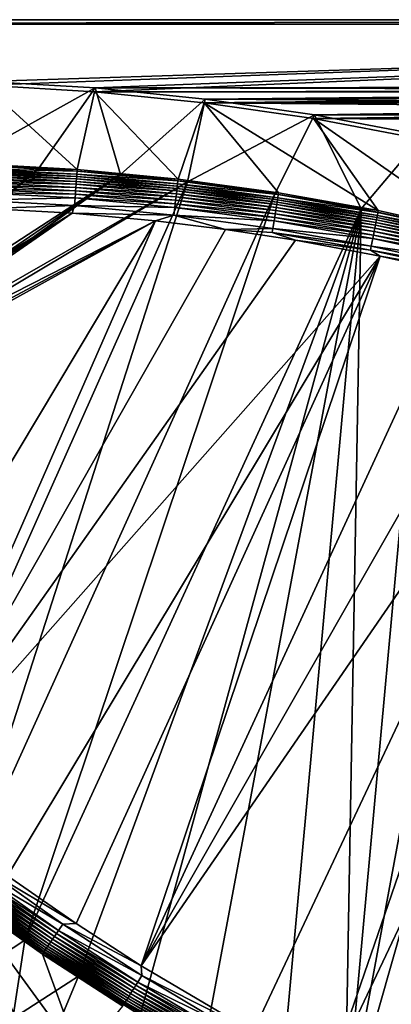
# Model space of a CAD drawing. Header units: metres. Extents: x -1651 to 0, y -1070 to 0.
# Tile 10 of 21: x -1185 to -935, y -663 to 0. Entities that reach past the tile are written whole.
import ezdxf

# ---------------------------------------------------------------- set-up
doc = ezdxf.new("R2010")
doc.units = ezdxf.units.M

msp = doc.modelspace()

# ---------------------------------------------------------------- linework, layer by layer
at = {"layer": 'None'}
for points in [[(-1650, 0), (-1208.617432, -44.136024), (0, 0)], [(0, 0), (0, 0, -45), (-1650, 0)], [(0, 0, -45), (-1650, 0, -45), (-1650, 0)], [(-1650, 0, -45), (0, 0, -45), (-1647.142822, -3, -45)], [(0, 0, -45), (-3, -3, -45), (-1647.142822, -3, -45)], [(-1208.617432, -44.136024), (-1134.583252, -48.452602), (0, 0)], [(0, 0), (-1134.583252, -48.452602), (-423.802948, -47.347477)], [(-3, -3, -3), (-1208.450439, -41.532547, -3), (-1647.142822, -3, -3)], [(-1647.142822, -3, -3), (-1647.142822, -3, -45), (-3, -3, -3)], [(-1647.142822, -3, -45), (-3, -3, -45), (-3, -3, -3)], [(-1134.234009, -45.864342, -3), (-1208.450439, -41.532547, -3), (-3, -3, -3)], [(-422.772034, -44.999176, -3), (-1134.234009, -45.864342, -3), (-3, -3, -3)], [(-1208.450439, -41.532547, -3), (-1134.234009, -45.864342, -3), (-1227.175903, -97.601654, -406)], [(-1134.234009, -45.864342, -3), (-1172.095947, -99.991081, -406), (-1227.175903, -97.601654, -406)], [(-1208.617432, -44.136024), (-1214.295288, -96.975586, -377.175201), (-1146.240845, -100.715622, -377.175201)], [(-1134.583252, -48.452602), (-1208.617432, -44.136024), (-1146.240845, -100.715622, -377.175201)], [(-1172.095947, -99.991081, -406), (-1134.234009, -45.864342, -3), (-1117.12439, -104.191658, -406)], [(-422.772034, -44.999176, -3), (-452.166077, -47.425011, -3), (-1134.234009, -45.864342, -3)], [(-452.166077, -47.425011, -3), (-1060.271729, -53.377277, -3), (-1134.234009, -45.864342, -3)], [(-1134.234009, -45.864342, -3), (-1060.271729, -53.377277, -3), (-1117.12439, -104.191658, -406)], [(-1134.583252, -48.452602), (-1146.240845, -100.715622, -377.175201), (-1078.394653, -107.219131, -377.175201)], [(-1134.583252, -48.452602), (-447.228119, -49.1884), (-423.802948, -47.347477)], [(-1134.583252, -48.452602), (-1060.802246, -55.93948), (-447.228119, -49.1884)], [(-1060.802246, -55.93948), (-1134.583252, -48.452602), (-1078.394653, -107.219131, -377.175201)], [(-1060.802246, -55.93948), (-470.554016, -52.022148), (-447.228119, -49.1884)], [(-1060.802246, -55.93948), (-493.738586, -55.843609), (-470.554016, -52.022148)], [(-452.166077, -47.425011, -3), (-481.384247, -51.449856, -3), (-1060.271729, -53.377277, -3)], [(-481.384247, -51.449856, -3), (-510.341522, -57.051674, -3), (-1060.271729, -53.377277, -3)], [(-1117.12439, -104.191658, -406), (-1060.271729, -53.377277, -3), (-1072.084839, -108.994781, -406)], [(-1060.802246, -55.93948), (-1078.394653, -107.219131, -377.175201), (-1010.869019, -116.475372, -377.175201)], [(-1060.271729, -53.377277, -3), (-986.700134, -64.05751, -3), (-1072.084839, -108.994781, -406)], [(-516.740051, -60.645893), (-493.738586, -55.843609), (-1060.802246, -55.93948)], [(-987.410156, -66.582886), (-516.740051, -60.645893), (-1060.802246, -55.93948)], [(-987.410156, -66.582886), (-1060.802246, -55.93948), (-943.775452, -128.46904, -377.175201)], [(-943.775452, -128.46904, -377.175201), (-1060.802246, -55.93948), (-1010.869019, -116.475372, -377.175201)], [(-1060.271729, -53.377277, -3), (-510.341522, -57.051674, -3), (-986.700134, -64.05751, -3)], [(-510.341522, -57.051674, -3), (-538.954285, -64.20813, -3), (-986.700134, -64.05751, -3)], [(-1072.084839, -108.994781, -406), (-986.700134, -64.05751, -3), (-1013.476501, -117.099854, -406)], [(-986.700134, -64.05751, -3), (-955.190979, -127.269501, -406), (-1013.476501, -117.099854, -406)], [(-539.516846, -66.420341), (-516.740051, -60.645893), (-987.410156, -66.582886)], [(-986.700134, -64.05751, -3), (-538.954285, -64.20813, -3), (-913.654602, -77.885361, -3)], [(-986.700134, -64.05751, -3), (-913.654602, -77.885361, -3), (-955.190979, -127.269501, -406)], [(-550.808167, -69.668938), (-539.516846, -66.420341), (-987.410156, -66.582886)], [(-987.410156, -66.582886), (-914.54187, -80.363251), (-550.808167, -69.668938)], [(-914.54187, -80.363251), (-987.410156, -66.582886), (-877.224854, -143.180298, -377.175201)], [(-877.224854, -143.180298, -377.175201), (-987.410156, -66.582886), (-943.775452, -128.46904, -377.175201)], [(-913.654602, -77.885361, -3), (-910.559204, -136.503036, -406), (-955.190979, -127.269501, -406)], [(-1227.175903, -97.601654, -406), (-1172.095947, -99.991081, -406), (-1332.880127, -235.304947, -406)], [(-1214.383667, -98.193672, -382.385681), (-1214.457031, -100.31897, -387.314758), (-1146.380493, -101.932091, -382.385681)], [(-1214.295288, -96.975586, -377.175201), (-1214.383667, -98.193672, -382.385681), (-1146.240845, -100.715622, -377.175201)], [(-1214.383667, -98.193672, -382.385681), (-1146.380493, -101.932091, -382.385681), (-1146.240845, -100.715622, -377.175201)], [(-1332.880127, -235.304947, -406), (-1172.095947, -99.991081, -406), (-1330.743774, -242.735291, -406)], [(-1172.095947, -99.991081, -406), (-1117.12439, -104.191658, -406), (-1330.743774, -242.735291, -406)], [(-1330.743774, -242.735291, -406), (-1117.12439, -104.191658, -406), (-1330.077148, -250, -406)], [(-1117.12439, -104.191658, -406), (-1330.743774, -257.264709, -406), (-1330.077148, -250, -406)], [(-1117.12439, -104.191658, -406), (-1072.084839, -108.994781, -406), (-1330.743774, -257.264709, -406)], [(-1214.620728, -105.056458, -393.793457), (-1214.687866, -106.997711, -395.641296), (-1146.896484, -108.779549, -393.793457)], [(-1214.559692, -103.287155, -391.779236), (-1214.620728, -105.056458, -393.793457), (-1146.763428, -107.014198, -391.779236)], [(-1214.620728, -105.056458, -393.793457), (-1146.896484, -108.779549, -393.793457), (-1146.763428, -107.014198, -391.779236)], [(-1214.504883, -101.703445, -389.61441), (-1214.559692, -103.287155, -391.779236), (-1146.644409, -105.434029, -389.61441)], [(-1214.559692, -103.287155, -391.779236), (-1146.763428, -107.014198, -391.779236), (-1146.644409, -105.434029, -389.61441)], [(-1214.457031, -100.31897, -387.314758), (-1214.504883, -101.703445, -389.61441), (-1146.540283, -104.052643, -387.314758)], [(-1214.504883, -101.703445, -389.61441), (-1146.644409, -105.434029, -389.61441), (-1146.540283, -104.052643, -387.314758)], [(-1214.457031, -100.31897, -387.314758), (-1146.540283, -104.052643, -387.314758), (-1146.380493, -101.932091, -382.385681)], [(-1146.644409, -105.434029, -389.61441), (-1146.763428, -107.014198, -391.779236), (-1078.967407, -111.917679, -389.61441)], [(-1146.540283, -104.052643, -387.314758), (-1146.644409, -105.434029, -389.61441), (-1078.807251, -110.541664, -387.314758)], [(-1146.644409, -105.434029, -389.61441), (-1078.967407, -111.917679, -389.61441), (-1078.807251, -110.541664, -387.314758)], [(-1146.380493, -101.932091, -382.385681), (-1146.540283, -104.052643, -387.314758), (-1078.561401, -108.429367, -382.385681)], [(-1146.540283, -104.052643, -387.314758), (-1078.807251, -110.541664, -387.314758), (-1078.561401, -108.429367, -382.385681)], [(-1146.240845, -100.715622, -377.175201), (-1146.380493, -101.932091, -382.385681), (-1078.394653, -107.219131, -377.175201)], [(-1146.380493, -101.932091, -382.385681), (-1078.561401, -108.429367, -382.385681), (-1078.394653, -107.219131, -377.175201)], [(-1072.084839, -108.994781, -406), (-1332.880127, -264.695038, -406), (-1330.743774, -257.264709, -406)], [(-1072.084839, -108.994781, -406), (-1270.322021, -553.53772, -406), (-1332.880127, -264.695038, -406)], [(-1226.428955, -587.216003, -406), (-1270.322021, -553.53772, -406), (-1072.084839, -108.994781, -406)], [(-1013.476501, -117.099854, -406), (-1226.428955, -587.216003, -406), (-1072.084839, -108.994781, -406)], [(-1214.837769, -111.336296, -398.780426), (-1214.919434, -113.699196, -400.048401), (-1147.36853, -115.045364, -398.780426)], [(-1214.760376, -109.096619, -397.307617), (-1214.837769, -111.336296, -398.780426), (-1147.200195, -112.810692, -397.307617)], [(-1214.837769, -111.336296, -398.780426), (-1147.36853, -115.045364, -398.780426), (-1147.200195, -112.810692, -397.307617)], [(-1214.687866, -106.997711, -395.641296), (-1214.760376, -109.096619, -397.307617), (-1147.042358, -110.716469, -395.641296)], [(-1214.760376, -109.096619, -397.307617), (-1147.200195, -112.810692, -397.307617), (-1147.042358, -110.716469, -395.641296)], [(-1214.687866, -106.997711, -395.641296), (-1147.042358, -110.716469, -395.641296), (-1146.896484, -108.779549, -393.793457)], [(-1147.042358, -110.716469, -395.641296), (-1147.200195, -112.810692, -397.307617), (-1079.579956, -117.179573, -395.641296)], [(-1146.896484, -108.779549, -393.793457), (-1147.042358, -110.716469, -395.641296), (-1079.355347, -115.250191, -393.793457)], [(-1147.042358, -110.716469, -395.641296), (-1079.579956, -117.179573, -395.641296), (-1079.355347, -115.250191, -393.793457)], [(-1146.763428, -107.014198, -391.779236), (-1146.896484, -108.779549, -393.793457), (-1079.150635, -113.491707, -391.779236)], [(-1146.896484, -108.779549, -393.793457), (-1079.355347, -115.250191, -393.793457), (-1079.150635, -113.491707, -391.779236)], [(-1146.763428, -107.014198, -391.779236), (-1079.150635, -113.491707, -391.779236), (-1078.967407, -111.917679, -389.61441)], [(-1078.967407, -111.917679, -389.61441), (-1079.150635, -113.491707, -391.779236), (-1011.606323, -121.14637, -389.61441)], [(-1078.807251, -110.541664, -387.314758), (-1078.967407, -111.917679, -389.61441), (-1011.39032, -119.778008, -387.314758)], [(-1078.967407, -111.917679, -389.61441), (-1011.606323, -121.14637, -389.61441), (-1011.39032, -119.778008, -387.314758)], [(-1078.561401, -108.429367, -382.385681), (-1078.807251, -110.541664, -387.314758), (-1011.058777, -117.677444, -382.385681)], [(-1078.807251, -110.541664, -387.314758), (-1011.39032, -119.778008, -387.314758), (-1011.058777, -117.677444, -382.385681)], [(-1078.394653, -107.219131, -377.175201), (-1078.561401, -108.429367, -382.385681), (-1010.869019, -116.475372, -377.175201)], [(-1078.561401, -108.429367, -382.385681), (-1011.058777, -117.677444, -382.385681), (-1010.869019, -116.475372, -377.175201)], [(-1181.447754, -619.426575, -406), (-1226.428955, -587.216003, -406), (-1013.476501, -117.099854, -406)], [(-1215.004761, -116.16777, -401.100159), (-1215.183594, -121.341736, -402.52005), (-1147.731812, -119.866043, -401.100159)], [(-1214.919434, -113.699196, -400.048401), (-1215.004761, -116.16777, -401.100159), (-1147.546143, -117.402985, -400.048401)], [(-1215.004761, -116.16777, -401.100159), (-1147.731812, -119.866043, -401.100159), (-1147.546143, -117.402985, -400.048401)], [(-1214.919434, -113.699196, -400.048401), (-1147.546143, -117.402985, -400.048401), (-1147.36853, -115.045364, -398.780426)], [(-955.190979, -127.269501, -406), (-1181.447754, -619.426575, -406), (-1013.476501, -117.099854, -406)], [(-1147.546143, -117.402985, -400.048401), (-1147.731812, -119.866043, -401.100159), (-1080.355225, -123.84008, -400.048401)], [(-1147.36853, -115.045364, -398.780426), (-1147.546143, -117.402985, -400.048401), (-1080.081909, -121.491631, -398.780426)], [(-1147.546143, -117.402985, -400.048401), (-1080.355225, -123.84008, -400.048401), (-1080.081909, -121.491631, -398.780426)], [(-1147.200195, -112.810692, -397.307617), (-1147.36853, -115.045364, -398.780426), (-1079.822754, -119.265648, -397.307617)], [(-1147.36853, -115.045364, -398.780426), (-1080.081909, -121.491631, -398.780426), (-1079.822754, -119.265648, -397.307617)], [(-1147.200195, -112.810692, -397.307617), (-1079.822754, -119.265648, -397.307617), (-1079.579956, -117.179573, -395.641296)], [(-1079.579956, -117.179573, -395.641296), (-1079.822754, -119.265648, -397.307617), (-1012.432312, -126.379013, -395.641296)], [(-1079.355347, -115.250191, -393.793457), (-1079.579956, -117.179573, -395.641296), (-1012.129456, -124.460358, -393.793457)], [(-1079.579956, -117.179573, -395.641296), (-1012.432312, -126.379013, -395.641296), (-1012.129456, -124.460358, -393.793457)], [(-1079.150635, -113.491707, -391.779236), (-1079.355347, -115.250191, -393.793457), (-1011.853394, -122.711655, -391.779236)], [(-1079.355347, -115.250191, -393.793457), (-1012.129456, -124.460358, -393.793457), (-1011.853394, -122.711655, -391.779236)], [(-1079.150635, -113.491707, -391.779236), (-1011.853394, -122.711655, -391.779236), (-1011.606323, -121.14637, -389.61441)], [(-1011.058777, -117.677444, -382.385681), (-1011.39032, -119.778008, -387.314758), (-944.000732, -129.665039, -382.385681)], [(-1010.869019, -116.475372, -377.175201), (-1011.058777, -117.677444, -382.385681), (-943.775452, -128.46904, -377.175201)], [(-1011.058777, -117.677444, -382.385681), (-944.000732, -129.665039, -382.385681), (-943.775452, -128.46904, -377.175201)], [(-1215.183594, -121.341736, -402.52005), (-1148.120728, -125.028465, -402.52005), (-1147.731812, -119.866043, -401.100159)], [(-1215.183594, -121.341736, -402.52005), (-1206.900146, -126.978722, -403), (-1148.120728, -125.028465, -402.52005)], [(-1206.900146, -126.978722, -403), (-1149.664185, -130.250336, -403), (-1148.120728, -125.028465, -402.52005)], [(-1148.120728, -125.028465, -402.52005), (-1149.664185, -130.250336, -403), (-1081.23938, -131.435898, -402.52005)], [(-1147.731812, -119.866043, -401.100159), (-1148.120728, -125.028465, -402.52005), (-1080.640869, -126.293556, -401.100159)], [(-1148.120728, -125.028465, -402.52005), (-1081.23938, -131.435898, -402.52005), (-1080.640869, -126.293556, -401.100159)], [(-1147.731812, -119.866043, -401.100159), (-1080.640869, -126.293556, -401.100159), (-1080.355225, -123.84008, -400.048401)], [(-1080.355225, -123.84008, -400.048401), (-1080.640869, -126.293556, -401.100159), (-1013.477844, -133.002502, -400.048401)], [(-1080.081909, -121.491631, -398.780426), (-1080.355225, -123.84008, -400.048401), (-1013.109192, -130.667099, -398.780426)], [(-1080.355225, -123.84008, -400.048401), (-1013.477844, -133.002502, -400.048401), (-1013.109192, -130.667099, -398.780426)], [(-1079.822754, -119.265648, -397.307617), (-1080.081909, -121.491631, -398.780426), (-1012.759766, -128.453491, -397.307617)], [(-1080.081909, -121.491631, -398.780426), (-1013.109192, -130.667099, -398.780426), (-1012.759766, -128.453491, -397.307617)], [(-1079.822754, -119.265648, -397.307617), (-1012.759766, -128.453491, -397.307617), (-1012.432312, -126.379013, -395.641296)], [(-1012.129456, -124.460358, -393.793457), (-1012.432312, -126.379013, -395.641296), (-945.346313, -136.398819, -393.793457)], [(-1011.853394, -122.711655, -391.779236), (-1012.129456, -124.460358, -393.793457), (-944.99939, -134.662781, -391.779236)], [(-1012.129456, -124.460358, -393.793457), (-945.346313, -136.398819, -393.793457), (-944.99939, -134.662781, -391.779236)], [(-1011.606323, -121.14637, -389.61441), (-1011.853394, -122.711655, -391.779236), (-944.688904, -133.108841, -389.61441)], [(-1011.853394, -122.711655, -391.779236), (-944.99939, -134.662781, -391.779236), (-944.688904, -133.108841, -389.61441)], [(-1011.39032, -119.778008, -387.314758), (-1011.606323, -121.14637, -389.61441), (-944.417419, -131.750381, -387.314758)], [(-1011.606323, -121.14637, -389.61441), (-944.688904, -133.108841, -389.61441), (-944.417419, -131.750381, -387.314758)], [(-1011.39032, -119.778008, -387.314758), (-944.417419, -131.750381, -387.314758), (-944.000732, -129.665039, -382.385681)], [(-1149.664185, -130.250336, -403), (-1206.900146, -126.978722, -403), (-1332.446899, -243.050476, -403)], [(-1093.557251, -135.405212, -403), (-1149.664185, -130.250336, -403), (-1332.446899, -256.949524, -403)], [(-1149.664185, -130.250336, -403), (-1331.809204, -250, -403), (-1332.446899, -256.949524, -403)], [(-1331.809204, -250, -403), (-1149.664185, -130.250336, -403), (-1332.446899, -243.050476, -403)], [(-1145.369263, -643.685303, -406), (-1181.447754, -619.426575, -406), (-955.190979, -127.269501, -406)], [(-1149.664185, -130.250336, -403), (-1093.557251, -135.405212, -403), (-1081.23938, -131.435898, -402.52005)], [(-1103.928101, -669.917908, -406), (-1145.369263, -643.685303, -406), (-955.190979, -127.269501, -406)], [(-1061.736694, -694.926086, -406), (-1103.928101, -669.917908, -406), (-955.190979, -127.269501, -406)], [(-1081.23938, -131.435898, -402.52005), (-1093.557251, -135.405212, -403), (-1046.447266, -141.236023, -403)], [(-1080.640869, -126.293556, -401.100159), (-1081.23938, -131.435898, -402.52005), (-1013.862976, -135.442337, -401.100159)], [(-1081.23938, -131.435898, -402.52005), (-1014.670227, -140.556091, -402.52005), (-1013.862976, -135.442337, -401.100159)], [(-1046.447266, -141.236023, -403), (-1014.670227, -140.556091, -402.52005), (-1081.23938, -131.435898, -402.52005)], [(-1080.640869, -126.293556, -401.100159), (-1013.862976, -135.442337, -401.100159), (-1013.477844, -133.002502, -400.048401)], [(-955.190979, -127.269501, -406), (-1009.816956, -723.474548, -406), (-1061.736694, -694.926086, -406)], [(-1013.109192, -130.667099, -398.780426), (-1013.477844, -133.002502, -400.048401), (-946.577637, -142.560593, -398.780426)], [(-1012.759766, -128.453491, -397.307617), (-1013.109192, -130.667099, -398.780426), (-946.138489, -140.363022, -397.307617)], [(-1013.109192, -130.667099, -398.780426), (-946.577637, -142.560593, -398.780426), (-946.138489, -140.363022, -397.307617)], [(-1012.432312, -126.379013, -395.641296), (-1012.759766, -128.453491, -397.307617), (-945.726929, -138.303574, -395.641296)], [(-1012.759766, -128.453491, -397.307617), (-946.138489, -140.363022, -397.307617), (-945.726929, -138.303574, -395.641296)], [(-1012.432312, -126.379013, -395.641296), (-945.726929, -138.303574, -395.641296), (-945.346313, -136.398819, -393.793457)], [(-966.380066, -745.566528, -406), (-1009.816956, -723.474548, -406), (-955.190979, -127.269501, -406)], [(-910.559204, -136.503036, -406), (-966.380066, -745.566528, -406), (-955.190979, -127.269501, -406)], [(-944.417419, -131.750381, -387.314758), (-944.688904, -133.108841, -389.61441), (-877.998169, -146.43457, -387.314758)], [(-944.000732, -129.665039, -382.385681), (-944.417419, -131.750381, -387.314758), (-877.497009, -144.367905, -382.385681)], [(-944.417419, -131.750381, -387.314758), (-877.998169, -146.43457, -387.314758), (-877.497009, -144.367905, -382.385681)], [(-943.775452, -128.46904, -377.175201), (-944.000732, -129.665039, -382.385681), (-877.224854, -143.180298, -377.175201)], [(-944.000732, -129.665039, -382.385681), (-877.497009, -144.367905, -382.385681), (-877.224854, -143.180298, -377.175201)], [(-1334.490601, -264.057495, -403), (-1337.562988, -270.158661, -403), (-1093.557251, -135.405212, -403)], [(-1093.557251, -135.405212, -403), (-1337.562988, -270.158661, -403), (-1304.547363, -487.969818, -403)], [(-1332.446899, -256.949524, -403), (-1334.490601, -264.057495, -403), (-1093.557251, -135.405212, -403)], [(-1304.547363, -487.969818, -403), (-1263.507813, -522.243103, -403), (-1093.557251, -135.405212, -403)], [(-1263.507813, -522.243103, -403), (-1046.447266, -141.236023, -403), (-1093.557251, -135.405212, -403)], [(-1013.862976, -135.442337, -401.100159), (-1014.670227, -140.556091, -402.52005), (-947.524963, -147.301224, -401.100159)], [(-1013.477844, -133.002502, -400.048401), (-1013.862976, -135.442337, -401.100159), (-947.040894, -144.879059, -400.048401)], [(-1013.862976, -135.442337, -401.100159), (-947.524963, -147.301224, -401.100159), (-947.040894, -144.879059, -400.048401)], [(-1013.477844, -133.002502, -400.048401), (-947.040894, -144.879059, -400.048401), (-946.577637, -142.560593, -398.780426)], [(-910.559204, -136.503036, -406), (-855.502075, -149.656174, -406), (-966.380066, -745.566528, -406)], [(-945.726929, -138.303574, -395.641296), (-946.138489, -140.363022, -397.307617), (-879.572998, -152.929092, -395.641296)], [(-945.346313, -136.398819, -393.793457), (-945.726929, -138.303574, -395.641296), (-879.115234, -151.041397, -393.793457)], [(-945.726929, -138.303574, -395.641296), (-879.572998, -152.929092, -395.641296), (-879.115234, -151.041397, -393.793457)], [(-944.99939, -134.662781, -391.779236), (-945.346313, -136.398819, -393.793457), (-878.698059, -149.320892, -391.779236)], [(-945.346313, -136.398819, -393.793457), (-879.115234, -151.041397, -393.793457), (-878.698059, -149.320892, -391.779236)], [(-944.688904, -133.108841, -389.61441), (-944.99939, -134.662781, -391.779236), (-878.324646, -147.780869, -389.61441)], [(-944.99939, -134.662781, -391.779236), (-878.698059, -149.320892, -391.779236), (-878.324646, -147.780869, -389.61441)], [(-944.688904, -133.108841, -389.61441), (-878.324646, -147.780869, -389.61441), (-877.998169, -146.43457, -387.314758)], [(-1263.507813, -522.243103, -403), (-999.525085, -148.42247, -403), (-1046.447266, -141.236023, -403)], [(-1015.084656, -143.181686, -402.879395), (-1014.670227, -140.556091, -402.52005), (-1046.447266, -141.236023, -403)], [(-999.525085, -148.42247, -403), (-1015.084656, -143.181686, -402.879395), (-1046.447266, -141.236023, -403)], [(-1014.670227, -140.556091, -402.52005), (-1015.084656, -143.181686, -402.879395), (-948.539429, -152.37793, -402.52005)], [(-949.060303, -154.984512, -402.879395), (-1015.084656, -143.181686, -402.879395), (-999.525085, -148.42247, -403)], [(-1015.084656, -143.181686, -402.879395), (-949.060303, -154.984512, -402.879395), (-948.539429, -152.37793, -402.52005)], [(-1014.670227, -140.556091, -402.52005), (-948.539429, -152.37793, -402.52005), (-947.524963, -147.301224, -401.100159)], [(-947.040894, -144.879059, -400.048401), (-947.524963, -147.301224, -401.100159), (-881.153198, -159.44574, -400.048401)], [(-946.577637, -142.560593, -398.780426), (-947.040894, -144.879059, -400.048401), (-880.596069, -157.14801, -398.780426)], [(-947.040894, -144.879059, -400.048401), (-881.153198, -159.44574, -400.048401), (-880.596069, -157.14801, -398.780426)], [(-946.138489, -140.363022, -397.307617), (-946.577637, -142.560593, -398.780426), (-880.067932, -154.970108, -397.307617)], [(-946.577637, -142.560593, -398.780426), (-880.596069, -157.14801, -398.780426), (-880.067932, -154.970108, -397.307617)], [(-946.138489, -140.363022, -397.307617), (-880.067932, -154.970108, -397.307617), (-879.572998, -152.929092, -395.641296)], [(-942.473816, -159.040817, -403), (-999.525085, -148.42247, -403), (-1263.507813, -522.243103, -403)], [(-942.473816, -159.040817, -403), (-949.060303, -154.984512, -402.879395), (-999.525085, -148.42247, -403)], [(-855.502075, -149.656174, -406), (-800.920776, -164.661942, -406), (-966.380066, -745.566528, -406)], [(-948.539429, -152.37793, -402.52005), (-949.060303, -154.984512, -402.879395), (-882.955322, -166.877472, -402.52005)], [(-947.524963, -147.301224, -401.100159), (-948.539429, -152.37793, -402.52005), (-881.735291, -161.846222, -401.100159)], [(-948.539429, -152.37793, -402.52005), (-882.955322, -166.877472, -402.52005), (-881.735291, -161.846222, -401.100159)], [(-947.524963, -147.301224, -401.100159), (-881.735291, -161.846222, -401.100159), (-881.153198, -159.44574, -400.048401)], [(-883.581726, -169.460724, -402.879395), (-949.060303, -154.984512, -402.879395), (-942.473816, -159.040817, -403)], [(-949.060303, -154.984512, -402.879395), (-883.581726, -169.460724, -402.879395), (-882.955322, -166.877472, -402.52005)], [(-1193.170532, -576.010864, -403), (-942.473816, -159.040817, -403), (-1263.507813, -522.243103, -403)], [(-1193.170532, -576.010864, -403), (-1146.910767, -608.250427, -403), (-942.473816, -159.040817, -403)], [(-1146.910767, -608.250427, -403), (-1103.315796, -636.548584, -403), (-942.473816, -159.040817, -403)], [(-942.473816, -159.040817, -403), (-1103.315796, -636.548584, -403), (-888.53479, -171.012955, -403)], [(-966.380066, -745.566528, -406), (-800.920776, -164.661942, -406), (-917.642761, -768.503906, -406)], [(-888.53479, -171.012955, -403), (-883.581726, -169.460724, -402.879395), (-942.473816, -159.040817, -403)], [(-1103.315796, -636.548584, -403), (-843.747192, -182.412338, -403), (-888.53479, -171.012955, -403)], [(-843.747192, -182.412338, -403), (-1103.315796, -636.548584, -403), (-799.297241, -195.06424, -403)], [(-1103.315796, -636.548584, -403), (-1028.034058, -681.003662, -403), (-799.297241, -195.06424, -403)], [(-799.297241, -195.06424, -403), (-1028.034058, -681.003662, -403), (-976.156128, -708.609314, -403)], [(-799.297241, -195.06424, -403), (-976.156128, -708.609314, -403), (-741.410889, -213.593506, -403)], [(-976.156128, -708.609314, -403), (-928.621887, -731.870789, -403), (-741.410889, -213.593506, -403)], [(-1158.937256, -612.807983, -401.100159), (-1210.969238, -576.033386, -401.100159), (-1212.43335, -578.022705, -400.048401)], [(-1156.031006, -608.52356, -402.52005), (-1207.900513, -571.863892, -402.52005), (-1210.969238, -576.033386, -401.100159)], [(-1158.937256, -612.807983, -401.100159), (-1156.031006, -608.52356, -402.52005), (-1210.969238, -576.033386, -401.100159)], [(-1156.031006, -608.52356, -402.52005), (-1146.910767, -608.250427, -403), (-1207.900513, -571.863892, -402.52005)], [(-1146.910767, -608.250427, -403), (-1193.170532, -576.010864, -403), (-1207.900513, -571.863892, -402.52005)], [(-1215.163208, -581.73175, -397.307617), (-1216.408081, -583.423218, -395.641296), (-1162.909058, -618.66333, -397.307617)], [(-1161.651001, -616.808777, -398.780426), (-1213.834839, -579.92688, -398.780426), (-1215.163208, -581.73175, -397.307617)], [(-1162.909058, -618.66333, -397.307617), (-1161.651001, -616.808777, -398.780426), (-1215.163208, -581.73175, -397.307617)], [(-1160.323853, -614.852112, -400.048401), (-1212.43335, -578.022705, -400.048401), (-1213.834839, -579.92688, -398.780426)], [(-1161.651001, -616.808777, -398.780426), (-1160.323853, -614.852112, -400.048401), (-1213.834839, -579.92688, -398.780426)], [(-1160.323853, -614.852112, -400.048401), (-1158.937256, -612.807983, -401.100159), (-1212.43335, -578.022705, -400.048401)], [(-1226.428955, -587.216003, -406), (-1181.447754, -619.426575, -406), (-1228.070557, -649.966248, -37.69276)], [(-1167.839355, -625.931824, -387.314758), (-1220.369385, -588.805359, -387.314758), (-1221.064941, -589.750366, -384.897552)], [(-1167.061768, -624.7854, -389.61441), (-1219.548218, -587.689636, -389.61441), (-1220.369385, -588.805359, -387.314758)], [(-1167.839355, -625.931824, -387.314758), (-1167.061768, -624.7854, -389.61441), (-1220.369385, -588.805359, -387.314758)], [(-1218.608887, -586.413391, -391.779236), (-1219.548218, -587.689636, -389.61441), (-1166.172241, -623.473999, -391.779236)], [(-1219.548218, -587.689636, -389.61441), (-1167.061768, -624.7854, -389.61441), (-1166.172241, -623.473999, -391.779236)], [(-1217.55957, -584.98761, -393.793457), (-1218.608887, -586.413391, -391.779236), (-1165.178345, -622.008911, -393.793457)], [(-1218.608887, -586.413391, -391.779236), (-1166.172241, -623.473999, -391.779236), (-1165.178345, -622.008911, -393.793457)], [(-1216.408081, -583.423218, -395.641296), (-1217.55957, -584.98761, -393.793457), (-1164.088013, -620.401367, -395.641296)], [(-1217.55957, -584.98761, -393.793457), (-1165.178345, -622.008911, -393.793457), (-1164.088013, -620.401367, -395.641296)], [(-1216.408081, -583.423218, -395.641296), (-1164.088013, -620.401367, -395.641296), (-1162.909058, -618.66333, -397.307617)], [(-1169.033203, -627.691711, -382.385681), (-1221.629883, -590.518066, -382.385681), (-1222.351318, -591.498169, -377.175201)], [(-1169.72583, -628.692444, -377.175201), (-1169.033203, -627.691711, -382.385681), (-1222.351318, -591.498169, -377.175201)], [(-1222.351318, -591.498169, -377.175201), (-1188.519897, -669.787903, -60), (-1144.001343, -698.71637, -60)], [(-1144.001343, -698.71637, -60), (-1169.72583, -628.692444, -377.175201), (-1222.351318, -591.498169, -377.175201)], [(-1168.498047, -626.902893, -384.897552), (-1221.064941, -589.750366, -384.897552), (-1221.629883, -590.518066, -382.385681)], [(-1169.033203, -627.691711, -382.385681), (-1168.498047, -626.902893, -384.897552), (-1221.629883, -590.518066, -382.385681)], [(-1168.498047, -626.902893, -384.897552), (-1167.839355, -625.931824, -387.314758), (-1221.064941, -589.750366, -384.897552)], [(-1102.798218, -643.156067, -402.52005), (-1156.031006, -608.52356, -402.52005), (-1158.937256, -612.807983, -401.100159)], [(-1103.315796, -636.548584, -403), (-1146.910767, -608.250427, -403), (-1156.031006, -608.52356, -402.52005)], [(-1102.798218, -643.156067, -402.52005), (-1103.315796, -636.548584, -403), (-1156.031006, -608.52356, -402.52005)], [(-1106.844482, -649.644897, -400.048401), (-1160.323853, -614.852112, -400.048401), (-1161.651001, -616.808777, -398.780426)], [(-1105.537476, -647.549011, -401.100159), (-1158.937256, -612.807983, -401.100159), (-1160.323853, -614.852112, -400.048401)], [(-1106.844482, -649.644897, -400.048401), (-1105.537476, -647.549011, -401.100159), (-1160.323853, -614.852112, -400.048401)], [(-1105.537476, -647.549011, -401.100159), (-1102.798218, -643.156067, -402.52005), (-1158.937256, -612.807983, -401.100159)], [(-1181.447754, -619.426575, -406), (-1189.660034, -672.163696, -63), (-1228.070557, -649.966248, -37.69276)], [(-1181.447754, -619.426575, -406), (-1145.369263, -643.685303, -406), (-1189.660034, -672.163696, -63)], [(-1165.178345, -622.008911, -393.793457), (-1166.172241, -623.473999, -391.779236), (-1111.42041, -656.983032, -393.793457)], [(-1164.088013, -620.401367, -395.641296), (-1165.178345, -622.008911, -393.793457), (-1110.392578, -655.334778, -395.641296)], [(-1165.178345, -622.008911, -393.793457), (-1111.42041, -656.983032, -393.793457), (-1110.392578, -655.334778, -395.641296)], [(-1162.909058, -618.66333, -397.307617), (-1164.088013, -620.401367, -395.641296), (-1109.281372, -653.552734, -397.307617)], [(-1164.088013, -620.401367, -395.641296), (-1110.392578, -655.334778, -395.641296), (-1109.281372, -653.552734, -397.307617)], [(-1108.095581, -651.651123, -398.780426), (-1161.651001, -616.808777, -398.780426), (-1162.909058, -618.66333, -397.307617)], [(-1109.281372, -653.552734, -397.307617), (-1108.095581, -651.651123, -398.780426), (-1162.909058, -618.66333, -397.307617)], [(-1108.095581, -651.651123, -398.780426), (-1106.844482, -649.644897, -400.048401), (-1161.651001, -616.808777, -398.780426)], [(-1115.053955, -662.809814, -382.385681), (-1169.033203, -627.691711, -382.385681), (-1169.72583, -628.692444, -377.175201)], [(-1115.709473, -663.836426, -377.175201), (-1115.053955, -662.809814, -382.385681), (-1169.72583, -628.692444, -377.175201)], [(-1115.709473, -663.836426, -377.175201), (-1169.72583, -628.692444, -377.175201), (-1144.001343, -698.71637, -60)], [(-1114.549561, -662.001038, -384.897552), (-1168.498047, -626.902893, -384.897552), (-1169.033203, -627.691711, -382.385681)], [(-1115.053955, -662.809814, -382.385681), (-1114.549561, -662.001038, -384.897552), (-1169.033203, -627.691711, -382.385681)], [(-1113.928711, -661.005371, -387.314758), (-1167.839355, -625.931824, -387.314758), (-1168.498047, -626.902893, -384.897552)], [(-1114.549561, -662.001038, -384.897552), (-1113.928711, -661.005371, -387.314758), (-1168.498047, -626.902893, -384.897552)], [(-1113.195679, -659.829895, -389.61441), (-1167.061768, -624.7854, -389.61441), (-1167.839355, -625.931824, -387.314758)], [(-1113.928711, -661.005371, -387.314758), (-1113.195679, -659.829895, -389.61441), (-1167.839355, -625.931824, -387.314758)], [(-1166.172241, -623.473999, -391.779236), (-1167.061768, -624.7854, -389.61441), (-1112.357178, -658.485229, -391.779236)], [(-1167.061768, -624.7854, -389.61441), (-1113.195679, -659.829895, -389.61441), (-1112.357178, -658.485229, -391.779236)], [(-1166.172241, -623.473999, -391.779236), (-1112.357178, -658.485229, -391.779236), (-1111.42041, -656.983032, -393.793457)], [(-1028.034058, -681.003662, -403), (-1103.315796, -636.548584, -403), (-1102.798218, -643.156067, -402.52005)], [(-1145.369263, -643.685303, -406), (-1164.248901, -688.90741, -63), (-1189.660034, -672.163696, -63)], [(-1145.369263, -643.685303, -406), (-1103.928101, -669.917908, -406), (-1164.248901, -688.90741, -63)], [(-1050.848145, -680.209656, -401.100159), (-1105.537476, -647.549011, -401.100159), (-1106.844482, -649.644897, -400.048401)], [(-1048.279663, -675.714661, -402.52005), (-1102.798218, -643.156067, -402.52005), (-1105.537476, -647.549011, -401.100159)], [(-1050.848145, -680.209656, -401.100159), (-1048.279663, -675.714661, -402.52005), (-1105.537476, -647.549011, -401.100159)], [(-1048.279663, -675.714661, -402.52005), (-1028.034058, -681.003662, -403), (-1102.798218, -643.156067, -402.52005)], [(-1110.392578, -655.334778, -395.641296), (-1111.42041, -656.983032, -393.793457), (-1055.400391, -688.176331, -395.641296)], [(-1109.281372, -653.552734, -397.307617), (-1110.392578, -655.334778, -395.641296), (-1054.358521, -686.352844, -397.307617)], [(-1110.392578, -655.334778, -395.641296), (-1055.400391, -688.176331, -395.641296), (-1054.358521, -686.352844, -397.307617)], [(-1053.246582, -684.407104, -398.780426), (-1108.095581, -651.651123, -398.780426), (-1109.281372, -653.552734, -397.307617)], [(-1054.358521, -686.352844, -397.307617), (-1053.246582, -684.407104, -398.780426), (-1109.281372, -653.552734, -397.307617)], [(-1052.073608, -682.354309, -400.048401), (-1106.844482, -649.644897, -400.048401), (-1108.095581, -651.651123, -398.780426)], [(-1053.246582, -684.407104, -398.780426), (-1052.073608, -682.354309, -400.048401), (-1108.095581, -651.651123, -398.780426)], [(-1052.073608, -682.354309, -400.048401), (-1050.848145, -680.209656, -401.100159), (-1106.844482, -649.644897, -400.048401)], [(-1059.298096, -694.997375, -384.897552), (-1114.549561, -662.001038, -384.897552), (-1115.053955, -662.809814, -382.385681)], [(-1058.715942, -693.978577, -387.314758), (-1113.928711, -661.005371, -387.314758), (-1114.549561, -662.001038, -384.897552)], [(-1059.298096, -694.997375, -384.897552), (-1058.715942, -693.978577, -387.314758), (-1114.549561, -662.001038, -384.897552)], [(-1058.028687, -692.775818, -389.61441), (-1113.195679, -659.829895, -389.61441), (-1113.928711, -661.005371, -387.314758)], [(-1058.715942, -693.978577, -387.314758), (-1058.028687, -692.775818, -389.61441), (-1113.928711, -661.005371, -387.314758)], [(-1112.357178, -658.485229, -391.779236), (-1113.195679, -659.829895, -389.61441), (-1057.242432, -691.399902, -391.779236)], [(-1113.195679, -659.829895, -389.61441), (-1058.028687, -692.775818, -389.61441), (-1057.242432, -691.399902, -391.779236)], [(-1111.42041, -656.983032, -393.793457), (-1112.357178, -658.485229, -391.779236), (-1056.364136, -689.862793, -393.793457)], [(-1112.357178, -658.485229, -391.779236), (-1057.242432, -691.399902, -391.779236), (-1056.364136, -689.862793, -393.793457)], [(-1111.42041, -656.983032, -393.793457), (-1056.364136, -689.862793, -393.793457), (-1055.400391, -688.176331, -395.641296)]]:
    msp.add_3dface(points, dxfattribs=at)

doc.saveas('drawing.dxf')
